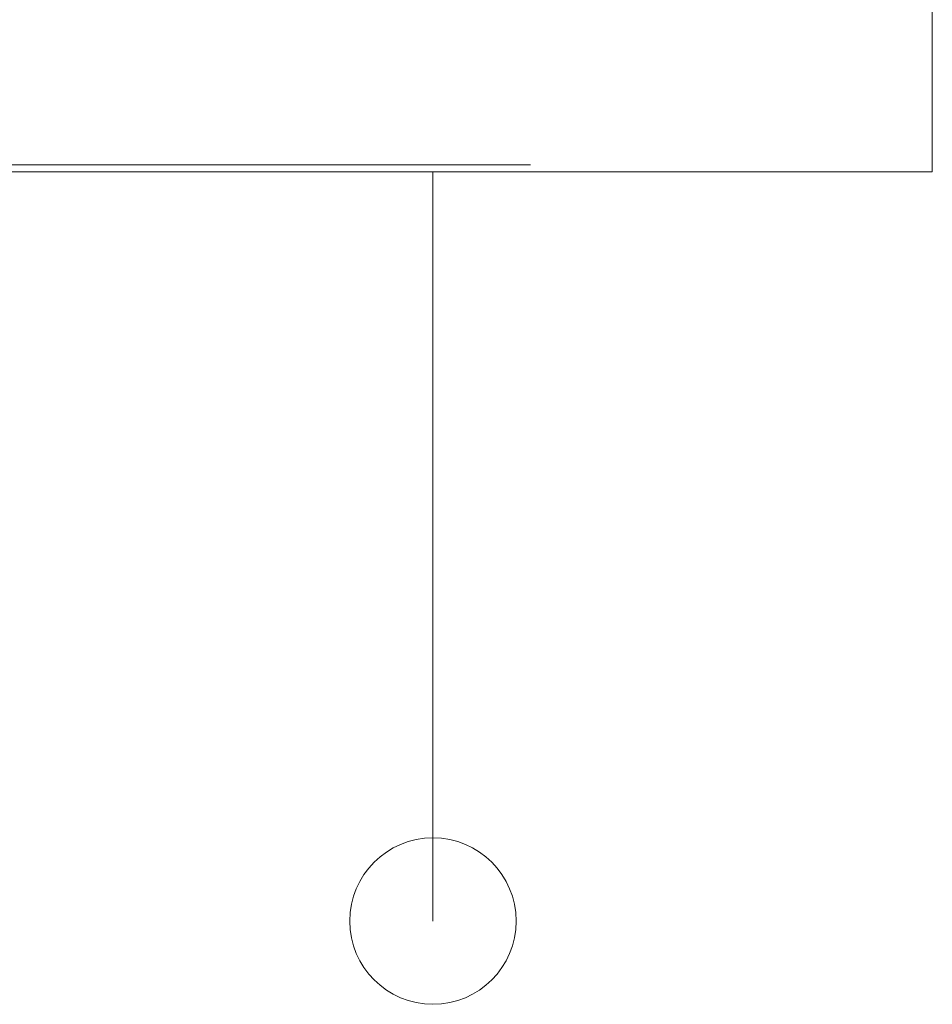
# Model space of a CAD drawing. Header units: metres. Extents: x 391.1 to 430.4, y 12.7 to 28.4.
# Tile 56 of 165: x 402.076 to 402.305, y 27.662 to 27.909. Entities that reach past the tile are written whole.
import ezdxf

# ---------------------------------------------------------------- set-up
doc = ezdxf.new("R2010")
doc.units = ezdxf.units.M
for name, color, linetype, lineweight in [('A-DETL-____-MBND', 7, 'Continuous', 18), ('A-DETL-GENF-OTLN', 7, 'Continuous', 18), ('A-GENM-____-OTLN', 7, 'Continuous', 18)]:
    doc.layers.add(name, color=color, linetype=linetype, lineweight=lineweight)

# ---------------------------------------------------------------- blocks, each defined once
blk = doc.blocks.new('Family - LONDR55-XX_ZZ-ARQ-CAA-M3D-Londres55-152450-02_TEL_P0')
at = {"layer": 'A-DETL-____-MBND', "color": 253, "true_color": 0xaaaaaa}
blk.add_line((0, 0), (0.34945, 0), dxfattribs=at)
blk = doc.blocks.new('Family - Nuevo macro _8_-152451-02_TEL_P0')
blk.add_blockref('Family - LONDR55-XX_ZZ-ARQ-CAA-M3D-Londres55-152450-02_TEL_P0', (0, 0))
blk = doc.blocks.new('LONDR55-XX_ZZ-ARQ-CAA-M3D-Londres55_ifc-1-02_TEL_P0')
at = {"layer": 'A-GENM-____-OTLN', "color": 253, "lineweight": 18, "true_color": 0xaaaaaa}
blk.add_blockref('Family - Nuevo macro _8_-152451-02_TEL_P0', (401.85465, 27.87259), dxfattribs=at)
blk = doc.blocks.new('ZYR_08_05 Tirador Alarma - 01 Tirador Alarma-522928-02_TEL_P0')
at = {"layer": 'A-DETL-GENF-OTLN'}
for p, q in [((0.125, 0), (0.125, -0.25)), ((0.125, -0.25), (-0.125, -0.25)), ((-0.0095, -0.25), (0.0095, -0.25)), ((0, -0.4375), (0, -0.25))]:
    blk.add_line(p, q, dxfattribs=at)
blk.add_circle((0, -0.4375), 0.02083, dxfattribs=at)

msp = doc.modelspace()

# ---------------------------------------------------------------- block references
at = {"lineweight": 5}
msp.add_blockref('LONDR55-XX_ZZ-ARQ-CAA-M3D-Londres55_ifc-1-02_TEL_P0', (0, 0), dxfattribs=at)
at = {"layer": 'A-DETL-GENF-OTLN'}
msp.add_blockref('ZYR_08_05 Tirador Alarma - 01 Tirador Alarma-522928-02_TEL_P0', (402.17967, 28.12078), dxfattribs=at)

doc.saveas('drawing.dxf')
